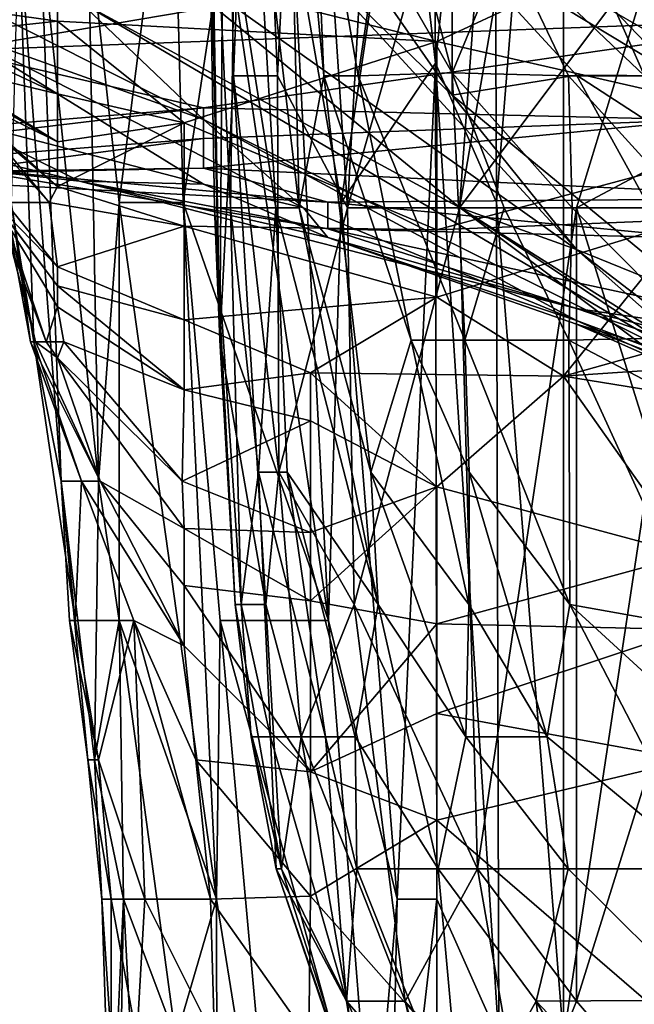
# Model space of a CAD drawing. Extents: x -0.375 to 0.375, y -0.309 to 0.309.
# Tile 70 of 226: x -0.266 to -0.256, y 0.156 to 0.173. Entities that reach past the tile are written whole.
import ezdxf

# ---------------------------------------------------------------- set-up
doc = ezdxf.new("R2010")
doc.units = 0

msp = doc.modelspace()

# ---------------------------------------------------------------- linework, layer by layer
for points in [[(-0.254901, 0.169854, 0.449678), (-0.254901, 0.188723, 0.449689), (-0.257042, 0.184005, 0.449287)], [(-0.259749, 0.17693, 0.43622), (-0.259209, 0.172213, 0.443972), (-0.259309, 0.184005, 0.443972)], [(-0.258227, 0.181647, 0.447849), (-0.259309, 0.184005, 0.443972), (-0.259209, 0.172213, 0.443972)], [(-0.258227, 0.181647, 0.447849), (-0.258177, 0.169854, 0.447849), (-0.257042, 0.184005, 0.449287)], [(-0.257042, 0.184005, 0.449287), (-0.258177, 0.169854, 0.447849), (-0.257042, 0.155703, 0.449221)], [(-0.257042, 0.155703, 0.449221), (-0.254901, 0.169854, 0.449678), (-0.257042, 0.184005, 0.449287)], [(-0.258177, 0.169854, 0.447849), (-0.258227, 0.181647, 0.447849), (-0.259209, 0.172213, 0.443972)], [(-0.262861, 0.167523, 0.467826), (-0.263103, 0.17871, 0.477504), (-0.263099, 0.180948, 0.473633)], [(-0.262861, 0.167523, 0.467826), (-0.263099, 0.180948, 0.473633), (-0.262763, 0.180948, 0.467826)], [(-0.26263, 0.171998, 0.463954), (-0.262861, 0.167523, 0.467826), (-0.262763, 0.180948, 0.467826)], [(-0.262281, 0.180948, 0.463954), (-0.26263, 0.171998, 0.463954), (-0.262763, 0.180948, 0.467826)], [(-0.261884, 0.171998, 0.460083), (-0.26263, 0.171998, 0.463954), (-0.262281, 0.180948, 0.463954)], [(-0.261436, 0.180948, 0.460083), (-0.261884, 0.171998, 0.460083), (-0.262281, 0.180948, 0.463954)], [(-0.261436, 0.180948, 0.460083), (-0.260696, 0.16976, 0.456212), (-0.261884, 0.171998, 0.460083)], [(-0.260696, 0.16976, 0.456212), (-0.261436, 0.180948, 0.460083), (-0.260064, 0.180948, 0.456212)], [(-0.260696, 0.16976, 0.456212), (-0.260064, 0.180948, 0.456212), (-0.258144, 0.17871, 0.45234)], [(-0.2588, 0.16976, 0.45234), (-0.258144, 0.17871, 0.45234), (-0.256871, 0.180948, 0.450405)], [(-0.256871, 0.180948, 0.450405), (-0.255451, 0.174235, 0.448469), (-0.2588, 0.16976, 0.45234)], [(-0.263103, 0.17871, 0.477504), (-0.262682, 0.16976, 0.487183), (-0.262617, 0.174235, 0.494925)], [(-0.26295, 0.16976, 0.477504), (-0.262682, 0.16976, 0.487183), (-0.263103, 0.17871, 0.477504)], [(-0.262861, 0.167523, 0.467826), (-0.26295, 0.16976, 0.477504), (-0.263103, 0.17871, 0.477504)], [(-0.261515, 0.16976, 0.514282), (-0.261738, 0.17871, 0.529767), (-0.262314, 0.176473, 0.508475)], [(-0.261738, 0.17871, 0.529767), (-0.261101, 0.171998, 0.527832), (-0.261288, 0.176473, 0.53751)], [(-0.261515, 0.16976, 0.514282), (-0.261101, 0.171998, 0.527832), (-0.261738, 0.17871, 0.529767)], [(-0.260696, 0.16976, 0.456212), (-0.258144, 0.17871, 0.45234), (-0.2588, 0.16976, 0.45234)], [(-0.264564, 0.169854, 0.366445), (-0.263669, 0.17693, 0.38195), (-0.26509, 0.174571, 0.362569)], [(-0.264564, 0.169854, 0.366445), (-0.263485, 0.169854, 0.38195), (-0.263669, 0.17693, 0.38195)], [(-0.263485, 0.169854, 0.38195), (-0.26277, 0.174571, 0.39358), (-0.263669, 0.17693, 0.38195)], [(-0.26163, 0.174571, 0.409085), (-0.260804, 0.169854, 0.420714), (-0.259749, 0.17693, 0.43622)], [(-0.260804, 0.169854, 0.420714), (-0.259209, 0.172213, 0.443972), (-0.259749, 0.17693, 0.43622)], [(-0.262617, 0.174235, 0.494925), (-0.261911, 0.16976, 0.506539), (-0.262314, 0.176473, 0.508475)], [(-0.262314, 0.176473, 0.508475), (-0.261911, 0.16976, 0.506539), (-0.261515, 0.16976, 0.514282)], [(-0.261288, 0.176473, 0.53751), (-0.260519, 0.171998, 0.53751), (-0.260182, 0.174235, 0.549124)], [(-0.261101, 0.171998, 0.527832), (-0.260519, 0.171998, 0.53751), (-0.261288, 0.176473, 0.53751)], [(-0.260182, 0.174235, 0.549124), (-0.258926, 0.172047, 0.554931), (-0.260088, 0.176473, 0.558802)], [(-0.258926, 0.172047, 0.554931), (-0.258024, 0.174235, 0.572352), (-0.260088, 0.176473, 0.558802)], [(-0.250508, 0.175275, 0.765919), (-0.267345, 0.172423, 0.767855), (-0.252612, 0.172969, 0.756241)], [(-0.250508, 0.175275, 0.765919), (-0.267345, 0.17363, 0.773662), (-0.267345, 0.172423, 0.767855)], [(-0.26524, 0.17503, 0.684621), (-0.261581, 0.174235, 0.669136), (-0.256821, 0.169058, 0.673007)], [(-0.258788, 0.16976, 0.684621), (-0.26524, 0.173254, 0.6943), (-0.26524, 0.17503, 0.684621)], [(-0.26524, 0.17503, 0.684621), (-0.256821, 0.169058, 0.673007), (-0.258788, 0.16976, 0.684621)], [(-0.266397, 0.169854, 0.327681), (-0.26601, 0.167495, 0.335434), (-0.266274, 0.174571, 0.343187)], [(-0.266274, 0.174571, 0.343187), (-0.265547, 0.165137, 0.347063), (-0.265903, 0.174571, 0.350939)], [(-0.26601, 0.167495, 0.335434), (-0.265547, 0.165137, 0.347063), (-0.266274, 0.174571, 0.343187)], [(-0.265903, 0.174571, 0.350939), (-0.264916, 0.165137, 0.358692), (-0.26509, 0.174571, 0.362569)], [(-0.265547, 0.165137, 0.347063), (-0.264916, 0.165137, 0.358692), (-0.265903, 0.174571, 0.350939)], [(-0.264916, 0.165137, 0.358692), (-0.264564, 0.169854, 0.366445), (-0.26509, 0.174571, 0.362569)], [(-0.263485, 0.169854, 0.38195), (-0.261022, 0.162778, 0.416838), (-0.26277, 0.174571, 0.39358)], [(-0.26277, 0.174571, 0.39358), (-0.261022, 0.162778, 0.416838), (-0.26163, 0.174571, 0.409085)], [(-0.26163, 0.174571, 0.409085), (-0.261022, 0.162778, 0.416838), (-0.260804, 0.169854, 0.420714)], [(-0.269449, 0.174453, 0.702042), (-0.26524, 0.173254, 0.6943), (-0.263135, 0.171259, 0.698171)], [(-0.267345, 0.17276, 0.703978), (-0.269449, 0.174453, 0.702042), (-0.263135, 0.171259, 0.698171)], [(-0.257042, 0.173576, 0.257906), (-0.250618, 0.174432, 0.25403), (-0.252759, 0.171111, 0.281165)], [(-0.262682, 0.16976, 0.487183), (-0.261911, 0.16976, 0.506539), (-0.262617, 0.174235, 0.494925)], [(-0.261581, 0.174235, 0.669136), (-0.258926, 0.171669, 0.6672), (-0.256821, 0.169058, 0.673007)], [(-0.260717, 0.174235, 0.663329), (-0.258926, 0.171669, 0.6672), (-0.261581, 0.174235, 0.669136)], [(-0.260717, 0.174235, 0.663329), (-0.258926, 0.174297, 0.651715), (-0.258926, 0.171669, 0.6672)], [(-0.260519, 0.171998, 0.53751), (-0.258926, 0.172047, 0.554931), (-0.260182, 0.174235, 0.549124)], [(-0.258926, 0.174297, 0.651715), (-0.256821, 0.172008, 0.651715), (-0.258926, 0.171669, 0.6672)], [(-0.256821, 0.172008, 0.651715), (-0.258926, 0.174297, 0.651715), (-0.255116, 0.171998, 0.640101)], [(-0.258926, 0.174297, 0.651715), (-0.257258, 0.174235, 0.640101), (-0.255116, 0.171998, 0.640101)], [(-0.258926, 0.172047, 0.554931), (-0.256954, 0.171998, 0.570416), (-0.258024, 0.174235, 0.572352)], [(-0.255451, 0.174235, 0.448469), (-0.256821, 0.16976, 0.449636), (-0.2588, 0.16976, 0.45234)], [(-0.256661, 0.174235, 0.585902), (-0.258024, 0.174235, 0.572352), (-0.255667, 0.171998, 0.580095)], [(-0.255667, 0.171998, 0.580095), (-0.258024, 0.174235, 0.572352), (-0.256954, 0.171998, 0.570416)], [(-0.257258, 0.174235, 0.640101), (-0.255794, 0.174235, 0.626551), (-0.255116, 0.171998, 0.640101)], [(-0.255451, 0.174235, 0.448469), (-0.252612, 0.171998, 0.446534), (-0.256821, 0.16976, 0.449636)], [(-0.25532, 0.174235, 0.607194), (-0.256661, 0.174235, 0.585902), (-0.254496, 0.171998, 0.591709)], [(-0.255667, 0.171998, 0.580095), (-0.254496, 0.171998, 0.591709), (-0.256661, 0.174235, 0.585902)], [(-0.26775, 0.173222, 0.261783), (-0.265609, 0.174165, 0.250154), (-0.265609, 0.172924, 0.261783)], [(-0.265609, 0.174165, 0.250154), (-0.259184, 0.172578, 0.265659), (-0.265609, 0.172924, 0.261783)], [(-0.265609, 0.174165, 0.250154), (-0.257042, 0.173576, 0.257906), (-0.259184, 0.172578, 0.265659)], [(-0.259184, 0.172578, 0.265659), (-0.257042, 0.173576, 0.257906), (-0.252759, 0.171111, 0.281165)], [(-0.26775, 0.173222, 0.261783), (-0.265609, 0.172924, 0.261783), (-0.26775, 0.172689, 0.269536)], [(-0.258788, 0.16976, 0.684621), (-0.254717, 0.167071, 0.688492), (-0.26524, 0.173254, 0.6943)], [(-0.263135, 0.171259, 0.698171), (-0.26524, 0.173254, 0.6943), (-0.254717, 0.167071, 0.688492)], [(-0.265609, 0.17169, 0.273412), (-0.26775, 0.172689, 0.269536), (-0.265609, 0.172924, 0.261783)], [(-0.263135, 0.171456, 0.756241), (-0.252612, 0.172969, 0.756241), (-0.267345, 0.172423, 0.767855)], [(-0.265609, 0.172924, 0.261783), (-0.259184, 0.172578, 0.265659), (-0.263467, 0.171203, 0.277288)], [(-0.265609, 0.172924, 0.261783), (-0.263467, 0.171203, 0.277288), (-0.265609, 0.17169, 0.273412)], [(-0.254717, 0.171249, 0.746563), (-0.252612, 0.172969, 0.756241), (-0.263135, 0.171456, 0.756241)], [(-0.267787, 0.172213, 0.277288), (-0.26775, 0.172689, 0.269536), (-0.265609, 0.17169, 0.273412)], [(-0.267345, 0.17276, 0.703978), (-0.261442, 0.16976, 0.703978), (-0.263135, 0.170162, 0.707849)], [(-0.267345, 0.17276, 0.703978), (-0.263135, 0.171259, 0.698171), (-0.261442, 0.16976, 0.703978)], [(-0.267345, 0.17276, 0.703978), (-0.263135, 0.170162, 0.707849), (-0.267345, 0.171258, 0.713656)], [(-0.259184, 0.172578, 0.265659), (-0.259184, 0.169392, 0.292794), (-0.263467, 0.171203, 0.277288)], [(-0.259184, 0.172578, 0.265659), (-0.252759, 0.171111, 0.281165), (-0.259184, 0.169392, 0.292794)], [(-0.275763, 0.17042, 0.763984), (-0.263135, 0.171456, 0.756241), (-0.267345, 0.172423, 0.767855)], [(-0.267912, 0.172213, 0.281165), (-0.265609, 0.170879, 0.281165), (-0.26775, 0.171937, 0.285041)], [(-0.267787, 0.172213, 0.277288), (-0.265609, 0.170879, 0.281165), (-0.267912, 0.172213, 0.281165)], [(-0.267787, 0.172213, 0.277288), (-0.265609, 0.17169, 0.273412), (-0.265609, 0.170879, 0.281165)], [(-0.26775, 0.172052, 0.292794), (-0.265751, 0.169854, 0.292794), (-0.267699, 0.172213, 0.29667)], [(-0.265751, 0.169854, 0.292794), (-0.266493, 0.169854, 0.300547), (-0.267699, 0.172213, 0.29667)], [(-0.259857, 0.158061, 0.432343), (-0.259209, 0.172213, 0.443972), (-0.260804, 0.169854, 0.420714)], [(-0.259857, 0.158061, 0.432343), (-0.259184, 0.158061, 0.443911), (-0.259209, 0.172213, 0.443972)], [(-0.258134, 0.155703, 0.447849), (-0.258177, 0.169854, 0.447849), (-0.259209, 0.172213, 0.443972)], [(-0.259184, 0.158061, 0.443911), (-0.258134, 0.155703, 0.447849), (-0.259209, 0.172213, 0.443972)], [(-0.26775, 0.172052, 0.292794), (-0.26775, 0.171947, 0.288917), (-0.265609, 0.170121, 0.288917)], [(-0.265751, 0.169854, 0.292794), (-0.26775, 0.172052, 0.292794), (-0.265609, 0.170121, 0.288917)], [(-0.258709, 0.167523, 0.539446), (-0.258926, 0.172047, 0.554931), (-0.260519, 0.171998, 0.53751)], [(-0.258926, 0.172047, 0.554931), (-0.256895, 0.16976, 0.560738), (-0.256954, 0.171998, 0.570416)], [(-0.258043, 0.16976, 0.552995), (-0.256895, 0.16976, 0.560738), (-0.258926, 0.172047, 0.554931)], [(-0.258709, 0.167523, 0.539446), (-0.258043, 0.16976, 0.552995), (-0.258926, 0.172047, 0.554931)], [(-0.256821, 0.172008, 0.651715), (-0.254717, 0.168207, 0.665264), (-0.258926, 0.171669, 0.6672)], [(-0.253356, 0.16976, 0.645908), (-0.254717, 0.168207, 0.665264), (-0.256821, 0.172008, 0.651715)], [(-0.256821, 0.172008, 0.651715), (-0.255116, 0.171998, 0.640101), (-0.253356, 0.16976, 0.645908)], [(-0.26775, 0.171937, 0.285041), (-0.265609, 0.170121, 0.288917), (-0.26775, 0.171947, 0.288917)], [(-0.26775, 0.171937, 0.285041), (-0.265609, 0.170879, 0.281165), (-0.265609, 0.170121, 0.288917)], [(-0.262079, 0.163048, 0.462019), (-0.262861, 0.167523, 0.467826), (-0.26263, 0.171998, 0.463954)], [(-0.261862, 0.165285, 0.460083), (-0.26263, 0.171998, 0.463954), (-0.261884, 0.171998, 0.460083)], [(-0.261862, 0.165285, 0.460083), (-0.262079, 0.163048, 0.462019), (-0.26263, 0.171998, 0.463954)], [(-0.261884, 0.171998, 0.460083), (-0.260696, 0.16976, 0.456212), (-0.261862, 0.165285, 0.460083)], [(-0.261515, 0.16976, 0.514282), (-0.260301, 0.165285, 0.518153), (-0.261101, 0.171998, 0.527832)], [(-0.261101, 0.171998, 0.527832), (-0.259622, 0.167523, 0.531703), (-0.260519, 0.171998, 0.53751)], [(-0.260301, 0.165285, 0.518153), (-0.259622, 0.167523, 0.531703), (-0.261101, 0.171998, 0.527832)], [(-0.259622, 0.167523, 0.531703), (-0.258709, 0.167523, 0.539446), (-0.260519, 0.171998, 0.53751)], [(-0.254924, 0.16976, 0.572352), (-0.255667, 0.171998, 0.580095), (-0.256954, 0.171998, 0.570416)], [(-0.256895, 0.16976, 0.560738), (-0.254924, 0.16976, 0.572352), (-0.256954, 0.171998, 0.570416)], [(-0.252612, 0.171998, 0.446534), (-0.254717, 0.163048, 0.447746), (-0.256821, 0.16976, 0.449636)], [(-0.265609, 0.170879, 0.281165), (-0.265609, 0.17169, 0.273412), (-0.263467, 0.171203, 0.277288)], [(-0.254717, 0.168207, 0.665264), (-0.256821, 0.169058, 0.673007), (-0.258926, 0.171669, 0.6672)], [(-0.275763, 0.16995, 0.756241), (-0.263135, 0.171456, 0.756241), (-0.275763, 0.17042, 0.763984)], [(-0.275763, 0.16995, 0.756241), (-0.263135, 0.170937, 0.750434), (-0.263135, 0.171456, 0.756241)], [(-0.263135, 0.171456, 0.756241), (-0.263135, 0.170937, 0.750434), (-0.254717, 0.171249, 0.746563)], [(-0.267345, 0.171258, 0.713656), (-0.26524, 0.170211, 0.719463), (-0.269449, 0.171205, 0.721399)], [(-0.269449, 0.171205, 0.721399), (-0.26524, 0.170211, 0.719463), (-0.267345, 0.170442, 0.727206)], [(-0.267345, 0.171258, 0.713656), (-0.263135, 0.170162, 0.707849), (-0.26524, 0.170211, 0.719463)], [(-0.265609, 0.170121, 0.288917), (-0.263467, 0.171203, 0.277288), (-0.263467, 0.169449, 0.292794)], [(-0.265609, 0.170879, 0.281165), (-0.263467, 0.171203, 0.277288), (-0.265609, 0.170121, 0.288917)], [(-0.263467, 0.171203, 0.277288), (-0.259184, 0.169392, 0.292794), (-0.263467, 0.169449, 0.292794)], [(-0.261442, 0.16976, 0.703978), (-0.263135, 0.171259, 0.698171), (-0.256821, 0.167856, 0.698171)], [(-0.263135, 0.171259, 0.698171), (-0.254717, 0.167071, 0.688492), (-0.256821, 0.167856, 0.698171)], [(-0.263135, 0.170431, 0.742691), (-0.252612, 0.169928, 0.736884), (-0.254717, 0.171249, 0.746563)], [(-0.263135, 0.170431, 0.742691), (-0.254717, 0.171249, 0.746563), (-0.263135, 0.170937, 0.750434)], [(-0.259184, 0.169392, 0.292794), (-0.252759, 0.171111, 0.281165), (-0.254901, 0.169567, 0.292794)], [(-0.267345, 0.170376, 0.744627), (-0.263135, 0.170937, 0.750434), (-0.275763, 0.16995, 0.756241)], [(-0.267345, 0.170376, 0.744627), (-0.263135, 0.170431, 0.742691), (-0.263135, 0.170937, 0.750434)], [(-0.267345, 0.170442, 0.727206), (-0.261031, 0.16986, 0.733013), (-0.269449, 0.170302, 0.740756)], [(-0.267345, 0.170376, 0.744627), (-0.269449, 0.170302, 0.740756), (-0.263135, 0.170431, 0.742691)], [(-0.261031, 0.16986, 0.733013), (-0.263135, 0.170431, 0.742691), (-0.269449, 0.170302, 0.740756)], [(-0.26524, 0.170211, 0.719463), (-0.261031, 0.169406, 0.723335), (-0.267345, 0.170442, 0.727206)], [(-0.261031, 0.16986, 0.733013), (-0.267345, 0.170442, 0.727206), (-0.261031, 0.169406, 0.723335)], [(-0.263135, 0.170431, 0.742691), (-0.261031, 0.16986, 0.733013), (-0.252612, 0.169928, 0.736884)], [(-0.26524, 0.170211, 0.719463), (-0.263135, 0.170162, 0.707849), (-0.261031, 0.169257, 0.709785)], [(-0.26524, 0.170211, 0.719463), (-0.256821, 0.16806, 0.715592), (-0.261031, 0.169406, 0.723335)], [(-0.256821, 0.16806, 0.715592), (-0.26524, 0.170211, 0.719463), (-0.261031, 0.169257, 0.709785)], [(-0.265751, 0.169854, 0.292794), (-0.265609, 0.170121, 0.288917), (-0.263467, 0.169449, 0.292794)], [(-0.261442, 0.16976, 0.703978), (-0.261031, 0.169257, 0.709785), (-0.263135, 0.170162, 0.707849)], [(-0.265609, 0.168087, 0.312176), (-0.266686, 0.169854, 0.316052), (-0.265609, 0.168441, 0.308299)], [(-0.266686, 0.169854, 0.316052), (-0.266679, 0.169854, 0.304423), (-0.265609, 0.168441, 0.308299)], [(-0.266686, 0.169854, 0.316052), (-0.265801, 0.167495, 0.319928), (-0.266593, 0.169854, 0.319928)], [(-0.265801, 0.167495, 0.319928), (-0.266686, 0.169854, 0.316052), (-0.265609, 0.168087, 0.312176)], [(-0.265609, 0.168441, 0.308299), (-0.266679, 0.169854, 0.304423), (-0.265609, 0.168762, 0.304423)], [(-0.266679, 0.169854, 0.304423), (-0.266493, 0.169854, 0.300547), (-0.265609, 0.168762, 0.304423)], [(-0.266593, 0.169854, 0.319928), (-0.265986, 0.167495, 0.323805), (-0.266503, 0.169854, 0.323805)], [(-0.265801, 0.167495, 0.319928), (-0.265986, 0.167495, 0.323805), (-0.266593, 0.169854, 0.319928)], [(-0.266503, 0.169854, 0.323805), (-0.266069, 0.167495, 0.327681), (-0.266397, 0.169854, 0.327681)], [(-0.265986, 0.167495, 0.323805), (-0.266069, 0.167495, 0.327681), (-0.266503, 0.169854, 0.323805)], [(-0.265609, 0.168762, 0.304423), (-0.266493, 0.169854, 0.300547), (-0.265751, 0.169854, 0.292794)], [(-0.266069, 0.167495, 0.327681), (-0.26601, 0.167495, 0.335434), (-0.266397, 0.169854, 0.327681)], [(-0.265751, 0.169854, 0.292794), (-0.263467, 0.169449, 0.292794), (-0.265609, 0.168762, 0.304423)], [(-0.264916, 0.165137, 0.358692), (-0.264569, 0.162778, 0.362569), (-0.264564, 0.169854, 0.366445)], [(-0.264569, 0.162778, 0.362569), (-0.262915, 0.158061, 0.385827), (-0.264564, 0.169854, 0.366445)], [(-0.264564, 0.169854, 0.366445), (-0.262915, 0.158061, 0.385827), (-0.263485, 0.169854, 0.38195)], [(-0.262856, 0.162778, 0.389703), (-0.261022, 0.162778, 0.416838), (-0.263485, 0.169854, 0.38195)], [(-0.262856, 0.162778, 0.389703), (-0.263485, 0.169854, 0.38195), (-0.262915, 0.158061, 0.385827)], [(-0.252612, 0.169928, 0.736884), (-0.261031, 0.16986, 0.733013), (-0.254717, 0.169249, 0.731077)], [(-0.261031, 0.16986, 0.733013), (-0.261031, 0.169406, 0.723335), (-0.254717, 0.169249, 0.731077)], [(-0.261022, 0.162778, 0.416838), (-0.259857, 0.158061, 0.432343), (-0.260804, 0.169854, 0.420714)], [(-0.258177, 0.169854, 0.447849), (-0.258134, 0.155703, 0.447849), (-0.257042, 0.155703, 0.449221)], [(-0.254901, 0.155703, 0.449667), (-0.254901, 0.169854, 0.449678), (-0.257042, 0.155703, 0.449221)], [(-0.26295, 0.16976, 0.477504), (-0.262499, 0.163048, 0.477504), (-0.262682, 0.16976, 0.487183)], [(-0.262604, 0.163048, 0.469761), (-0.262499, 0.163048, 0.477504), (-0.26295, 0.16976, 0.477504)], [(-0.262861, 0.167523, 0.467826), (-0.262604, 0.163048, 0.469761), (-0.26295, 0.16976, 0.477504)], [(-0.262682, 0.16976, 0.487183), (-0.262208, 0.165285, 0.491054), (-0.261911, 0.16976, 0.506539)], [(-0.262499, 0.163048, 0.477504), (-0.262208, 0.165285, 0.491054), (-0.262682, 0.16976, 0.487183)], [(-0.262208, 0.165285, 0.491054), (-0.261721, 0.165285, 0.500732), (-0.261911, 0.16976, 0.506539)], [(-0.261515, 0.16976, 0.514282), (-0.261911, 0.16976, 0.506539), (-0.260178, 0.163048, 0.512346)], [(-0.260178, 0.163048, 0.512346), (-0.261911, 0.16976, 0.506539), (-0.261721, 0.165285, 0.500732)], [(-0.260586, 0.163048, 0.456212), (-0.261862, 0.165285, 0.460083), (-0.260696, 0.16976, 0.456212)], [(-0.261515, 0.16976, 0.514282), (-0.260178, 0.163048, 0.512346), (-0.260301, 0.165285, 0.518153)], [(-0.261442, 0.16976, 0.703978), (-0.256821, 0.167856, 0.698171), (-0.261031, 0.169257, 0.709785)], [(-0.2588, 0.16976, 0.45234), (-0.260586, 0.163048, 0.456212), (-0.260696, 0.16976, 0.456212)], [(-0.258499, 0.158573, 0.45234), (-0.260586, 0.163048, 0.456212), (-0.2588, 0.16976, 0.45234)], [(-0.2588, 0.16976, 0.45234), (-0.256821, 0.16976, 0.449636), (-0.258499, 0.158573, 0.45234)], [(-0.258788, 0.16976, 0.684621), (-0.254717, 0.166696, 0.684621), (-0.254717, 0.167071, 0.688492)], [(-0.258788, 0.16976, 0.684621), (-0.256821, 0.169058, 0.673007), (-0.254717, 0.167195, 0.68075)], [(-0.254717, 0.167195, 0.68075), (-0.254717, 0.166696, 0.684621), (-0.258788, 0.16976, 0.684621)], [(-0.258709, 0.167523, 0.539446), (-0.25695, 0.167523, 0.55106), (-0.258043, 0.16976, 0.552995)], [(-0.258499, 0.158573, 0.45234), (-0.256821, 0.16976, 0.449636), (-0.256821, 0.156335, 0.450158)], [(-0.256895, 0.16976, 0.560738), (-0.258043, 0.16976, 0.552995), (-0.25695, 0.167523, 0.55106)], [(-0.256895, 0.16976, 0.560738), (-0.25695, 0.167523, 0.55106), (-0.254717, 0.167575, 0.562674)], [(-0.254924, 0.16976, 0.572352), (-0.256895, 0.16976, 0.560738), (-0.254717, 0.167575, 0.562674)], [(-0.256821, 0.156335, 0.450158), (-0.256821, 0.16976, 0.449636), (-0.254717, 0.163048, 0.447746)], [(-0.259184, 0.168249, 0.300547), (-0.254901, 0.169567, 0.292794), (-0.257042, 0.166911, 0.308299)], [(-0.259184, 0.169392, 0.292794), (-0.254901, 0.169567, 0.292794), (-0.259184, 0.168249, 0.300547)], [(-0.257042, 0.166911, 0.308299), (-0.254901, 0.169567, 0.292794), (-0.250618, 0.168706, 0.300547)], [(-0.265609, 0.168762, 0.304423), (-0.263467, 0.169449, 0.292794), (-0.263467, 0.167865, 0.304423)], [(-0.263467, 0.169449, 0.292794), (-0.259184, 0.169392, 0.292794), (-0.259184, 0.168249, 0.300547)], [(-0.263467, 0.169449, 0.292794), (-0.259184, 0.168249, 0.300547), (-0.263467, 0.167865, 0.304423)], [(-0.261031, 0.169406, 0.723335), (-0.250508, 0.16713, 0.719463), (-0.254717, 0.169249, 0.731077)], [(-0.256821, 0.16806, 0.715592), (-0.250508, 0.16713, 0.719463), (-0.261031, 0.169406, 0.723335)], [(-0.261031, 0.169257, 0.709785), (-0.256821, 0.167792, 0.709785), (-0.256821, 0.16806, 0.715592)], [(-0.261031, 0.169257, 0.709785), (-0.256821, 0.167856, 0.698171), (-0.256821, 0.167792, 0.709785)], [(-0.252612, 0.165828, 0.674943), (-0.254717, 0.167195, 0.68075), (-0.256821, 0.169058, 0.673007)], [(-0.252612, 0.165828, 0.674943), (-0.256821, 0.169058, 0.673007), (-0.254717, 0.168207, 0.665264)], [(-0.265609, 0.168441, 0.308299), (-0.265609, 0.168762, 0.304423), (-0.263467, 0.167865, 0.304423)], [(-0.257042, 0.166911, 0.308299), (-0.250618, 0.168706, 0.300547), (-0.248476, 0.167495, 0.308294)], [(-0.265609, 0.168441, 0.308299), (-0.263467, 0.166682, 0.312176), (-0.265609, 0.168087, 0.312176)], [(-0.265609, 0.168441, 0.308299), (-0.263467, 0.167865, 0.304423), (-0.263467, 0.166682, 0.312176)], [(-0.263467, 0.167865, 0.304423), (-0.259184, 0.168249, 0.300547), (-0.261325, 0.166969, 0.308299)], [(-0.257042, 0.166911, 0.308299), (-0.261325, 0.166969, 0.308299), (-0.259184, 0.168249, 0.300547)], [(-0.265609, 0.168087, 0.312176), (-0.265503, 0.167495, 0.316052), (-0.265801, 0.167495, 0.319928)], [(-0.263467, 0.166682, 0.312176), (-0.265503, 0.167495, 0.316052), (-0.265609, 0.168087, 0.312176)], [(-0.256821, 0.16806, 0.715592), (-0.250508, 0.1659, 0.709785), (-0.246298, 0.165475, 0.713656)], [(-0.256821, 0.16806, 0.715592), (-0.246298, 0.165475, 0.713656), (-0.250508, 0.16713, 0.719463)], [(-0.256821, 0.16806, 0.715592), (-0.256821, 0.167792, 0.709785), (-0.250508, 0.1659, 0.709785)], [(-0.263467, 0.167865, 0.304423), (-0.261325, 0.166969, 0.308299), (-0.263467, 0.166682, 0.312176)], [(-0.256821, 0.167856, 0.698171), (-0.250508, 0.165006, 0.690428), (-0.256821, 0.167792, 0.709785)], [(-0.256821, 0.167856, 0.698171), (-0.254717, 0.167071, 0.688492), (-0.250508, 0.165006, 0.690428)], [(-0.256821, 0.167792, 0.709785), (-0.244194, 0.162973, 0.696235), (-0.250508, 0.1659, 0.709785)], [(-0.250508, 0.165006, 0.690428), (-0.244194, 0.162973, 0.696235), (-0.256821, 0.167792, 0.709785)], [(-0.262079, 0.163048, 0.462019), (-0.262604, 0.163048, 0.469761), (-0.262861, 0.167523, 0.467826)], [(-0.258642, 0.163048, 0.52396), (-0.259622, 0.167523, 0.531703), (-0.260301, 0.165285, 0.518153)], [(-0.258637, 0.165285, 0.531703), (-0.259622, 0.167523, 0.531703), (-0.258642, 0.163048, 0.52396)], [(-0.259622, 0.167523, 0.531703), (-0.258637, 0.165285, 0.531703), (-0.258709, 0.167523, 0.539446)], [(-0.25695, 0.167523, 0.55106), (-0.258709, 0.167523, 0.539446), (-0.256933, 0.163048, 0.533639)], [(-0.258637, 0.165285, 0.531703), (-0.256933, 0.163048, 0.533639), (-0.258709, 0.167523, 0.539446)], [(-0.25695, 0.167523, 0.55106), (-0.252709, 0.165285, 0.560738), (-0.254717, 0.167575, 0.562674)], [(-0.254717, 0.162655, 0.541381), (-0.252709, 0.165285, 0.560738), (-0.25695, 0.167523, 0.55106)], [(-0.254717, 0.162655, 0.541381), (-0.25695, 0.167523, 0.55106), (-0.256933, 0.163048, 0.533639)], [(-0.26601, 0.167495, 0.335434), (-0.266069, 0.167495, 0.327681), (-0.265203, 0.165137, 0.331558)], [(-0.265203, 0.165137, 0.331558), (-0.266069, 0.167495, 0.327681), (-0.264891, 0.165137, 0.327681)], [(-0.266069, 0.167495, 0.327681), (-0.265986, 0.167495, 0.323805), (-0.264891, 0.165137, 0.327681)], [(-0.265203, 0.165137, 0.331558), (-0.265309, 0.162778, 0.343187), (-0.26601, 0.167495, 0.335434)], [(-0.265309, 0.162778, 0.343187), (-0.265547, 0.165137, 0.347063), (-0.26601, 0.167495, 0.335434)], [(-0.264891, 0.165137, 0.327681), (-0.265986, 0.167495, 0.323805), (-0.265609, 0.167221, 0.319928)], [(-0.265986, 0.167495, 0.323805), (-0.265801, 0.167495, 0.319928), (-0.265609, 0.167221, 0.319928)], [(-0.265801, 0.167495, 0.319928), (-0.265503, 0.167495, 0.316052), (-0.265609, 0.167221, 0.319928)], [(-0.265503, 0.167495, 0.316052), (-0.263498, 0.165137, 0.319928), (-0.265609, 0.167221, 0.319928)], [(-0.265503, 0.167495, 0.316052), (-0.263467, 0.166682, 0.312176), (-0.263498, 0.165137, 0.319928)], [(-0.257042, 0.166911, 0.308299), (-0.248476, 0.167495, 0.308294), (-0.252759, 0.166217, 0.312176)], [(-0.263498, 0.165137, 0.319928), (-0.263467, 0.164332, 0.323805), (-0.265609, 0.167221, 0.319928)], [(-0.265609, 0.167221, 0.319928), (-0.263467, 0.164332, 0.323805), (-0.264891, 0.165137, 0.327681)], [(-0.263467, 0.166682, 0.312176), (-0.261325, 0.166969, 0.308299), (-0.261325, 0.166159, 0.312176)], [(-0.261325, 0.166969, 0.308299), (-0.257042, 0.166911, 0.308299), (-0.259184, 0.16504, 0.316052)], [(-0.259184, 0.16504, 0.316052), (-0.261325, 0.166159, 0.312176), (-0.261325, 0.166969, 0.308299)], [(-0.259184, 0.16504, 0.316052), (-0.257042, 0.166911, 0.308299), (-0.254901, 0.163889, 0.319928)], [(-0.257042, 0.166911, 0.308299), (-0.252759, 0.166217, 0.312176), (-0.254901, 0.163889, 0.319928)], [(-0.263467, 0.166682, 0.312176), (-0.261325, 0.166159, 0.312176), (-0.263498, 0.165137, 0.319928)], [(-0.261325, 0.166159, 0.312176), (-0.261325, 0.164264, 0.319928), (-0.263498, 0.165137, 0.319928)], [(-0.261325, 0.166159, 0.312176), (-0.259184, 0.16504, 0.316052), (-0.261325, 0.164264, 0.319928)], [(-0.262003, 0.16081, 0.481375), (-0.262208, 0.165285, 0.491054), (-0.262499, 0.163048, 0.477504)], [(-0.262208, 0.165285, 0.491054), (-0.26107, 0.16081, 0.496861), (-0.261721, 0.165285, 0.500732)], [(-0.262003, 0.16081, 0.481375), (-0.26107, 0.16081, 0.496861), (-0.262208, 0.165285, 0.491054)], [(-0.261486, 0.16081, 0.460083), (-0.262079, 0.163048, 0.462019), (-0.261862, 0.165285, 0.460083)], [(-0.260586, 0.163048, 0.456212), (-0.261486, 0.16081, 0.460083), (-0.261862, 0.165285, 0.460083)], [(-0.260178, 0.163048, 0.512346), (-0.261721, 0.165285, 0.500732), (-0.260571, 0.16081, 0.502668)], [(-0.26107, 0.16081, 0.496861), (-0.260571, 0.16081, 0.502668), (-0.261721, 0.165285, 0.500732)], [(-0.258642, 0.163048, 0.52396), (-0.260301, 0.165285, 0.518153), (-0.258691, 0.16081, 0.516218)], [(-0.260178, 0.163048, 0.512346), (-0.258691, 0.16081, 0.516218), (-0.260301, 0.165285, 0.518153)], [(-0.257315, 0.16081, 0.52396), (-0.258637, 0.165285, 0.531703), (-0.258642, 0.163048, 0.52396)], [(-0.256933, 0.163048, 0.533639), (-0.258637, 0.165285, 0.531703), (-0.257315, 0.16081, 0.52396)], [(-0.265547, 0.165137, 0.347063), (-0.264987, 0.16042, 0.354816), (-0.264916, 0.165137, 0.358692)], [(-0.265309, 0.162778, 0.343187), (-0.265407, 0.162778, 0.347063), (-0.265547, 0.165137, 0.347063)], [(-0.265098, 0.16042, 0.350939), (-0.264987, 0.16042, 0.354816), (-0.265547, 0.165137, 0.347063)], [(-0.265407, 0.162778, 0.347063), (-0.265098, 0.16042, 0.350939), (-0.265547, 0.165137, 0.347063)], [(-0.265203, 0.165137, 0.331558), (-0.264316, 0.162778, 0.335434), (-0.265309, 0.162778, 0.343187)], [(-0.263467, 0.162345, 0.331558), (-0.264316, 0.162778, 0.335434), (-0.265203, 0.165137, 0.331558)], [(-0.264891, 0.165137, 0.327681), (-0.263467, 0.162345, 0.331558), (-0.265203, 0.165137, 0.331558)], [(-0.264987, 0.16042, 0.354816), (-0.264569, 0.162778, 0.362569), (-0.264916, 0.165137, 0.358692)], [(-0.263467, 0.163367, 0.327681), (-0.263467, 0.162345, 0.331558), (-0.264891, 0.165137, 0.327681)], [(-0.263467, 0.163367, 0.327681), (-0.264891, 0.165137, 0.327681), (-0.263467, 0.164332, 0.323805)], [(-0.263498, 0.165137, 0.319928), (-0.261325, 0.164264, 0.319928), (-0.263467, 0.164332, 0.323805)], [(-0.261325, 0.163112, 0.323805), (-0.261325, 0.164264, 0.319928), (-0.259184, 0.16504, 0.316052)], [(-0.261325, 0.163112, 0.323805), (-0.259184, 0.16504, 0.316052), (-0.259184, 0.162719, 0.323805)], [(-0.259184, 0.16504, 0.316052), (-0.254901, 0.163889, 0.319928), (-0.259184, 0.162719, 0.323805)], [(-0.263467, 0.163367, 0.327681), (-0.263467, 0.164332, 0.323805), (-0.261325, 0.163112, 0.323805)], [(-0.263467, 0.164332, 0.323805), (-0.261325, 0.164264, 0.319928), (-0.261325, 0.163112, 0.323805)], [(-0.259184, 0.162719, 0.323805), (-0.254901, 0.163889, 0.319928), (-0.254901, 0.162626, 0.323805)], [(-0.263467, 0.163367, 0.327681), (-0.261325, 0.160215, 0.331558), (-0.263467, 0.162345, 0.331558)], [(-0.263467, 0.163367, 0.327681), (-0.261325, 0.163112, 0.323805), (-0.261325, 0.160215, 0.331558)], [(-0.262604, 0.163048, 0.469761), (-0.262332, 0.16081, 0.471697), (-0.262499, 0.163048, 0.477504)], [(-0.261817, 0.158573, 0.46589), (-0.262332, 0.16081, 0.471697), (-0.262604, 0.163048, 0.469761)], [(-0.262079, 0.163048, 0.462019), (-0.261817, 0.158573, 0.46589), (-0.262604, 0.163048, 0.469761)], [(-0.262332, 0.16081, 0.471697), (-0.262003, 0.16081, 0.481375), (-0.262499, 0.163048, 0.477504)], [(-0.261486, 0.16081, 0.460083), (-0.261817, 0.158573, 0.46589), (-0.262079, 0.163048, 0.462019)], [(-0.260586, 0.163048, 0.456212), (-0.259719, 0.156335, 0.456212), (-0.261486, 0.16081, 0.460083)], [(-0.261325, 0.163112, 0.323805), (-0.259184, 0.162719, 0.323805), (-0.261325, 0.160215, 0.331558)], [(-0.258499, 0.158573, 0.45234), (-0.259719, 0.156335, 0.456212), (-0.260586, 0.163048, 0.456212)], [(-0.260571, 0.16081, 0.502668), (-0.25916, 0.158573, 0.506539), (-0.260178, 0.163048, 0.512346)], [(-0.25916, 0.158573, 0.506539), (-0.258691, 0.16081, 0.516218), (-0.260178, 0.163048, 0.512346)], [(-0.258691, 0.16081, 0.516218), (-0.257315, 0.16081, 0.52396), (-0.258642, 0.163048, 0.52396)], [(-0.257315, 0.16081, 0.52396), (-0.254612, 0.158573, 0.527832), (-0.256933, 0.163048, 0.533639)], [(-0.254717, 0.161023, 0.535574), (-0.254717, 0.162655, 0.541381), (-0.256933, 0.163048, 0.533639)], [(-0.254612, 0.158573, 0.527832), (-0.254717, 0.161023, 0.535574), (-0.256933, 0.163048, 0.533639)], [(-0.254907, 0.154098, 0.448469), (-0.256821, 0.156335, 0.450158), (-0.254717, 0.163048, 0.447746)], [(-0.264916, 0.16042, 0.347063), (-0.265098, 0.16042, 0.350939), (-0.265407, 0.162778, 0.347063)], [(-0.265309, 0.162778, 0.343187), (-0.264916, 0.16042, 0.347063), (-0.265407, 0.162778, 0.347063)], [(-0.264316, 0.162778, 0.335434), (-0.264916, 0.16042, 0.347063), (-0.265309, 0.162778, 0.343187)], [(-0.264987, 0.16042, 0.354816), (-0.264493, 0.158061, 0.362569), (-0.264569, 0.162778, 0.362569)], [(-0.264316, 0.162778, 0.335434), (-0.264132, 0.158061, 0.347063), (-0.264916, 0.16042, 0.347063)], [(-0.264569, 0.162778, 0.362569), (-0.263608, 0.155703, 0.374198), (-0.262915, 0.158061, 0.385827)], [(-0.264493, 0.158061, 0.362569), (-0.263608, 0.155703, 0.374198), (-0.264569, 0.162778, 0.362569)], [(-0.263467, 0.162345, 0.331558), (-0.263265, 0.16042, 0.335434), (-0.264316, 0.162778, 0.335434)], [(-0.263265, 0.16042, 0.335434), (-0.263019, 0.158061, 0.33931), (-0.264316, 0.162778, 0.335434)], [(-0.264316, 0.162778, 0.335434), (-0.263019, 0.158061, 0.33931), (-0.264132, 0.158061, 0.347063)], [(-0.262915, 0.158061, 0.385827), (-0.26178, 0.150985, 0.401332), (-0.262856, 0.162778, 0.389703)], [(-0.261022, 0.162778, 0.416838), (-0.262856, 0.162778, 0.389703), (-0.260267, 0.153344, 0.424591)], [(-0.26178, 0.150985, 0.401332), (-0.260267, 0.153344, 0.424591), (-0.262856, 0.162778, 0.389703)], [(-0.261325, 0.160215, 0.331558), (-0.259184, 0.162719, 0.323805), (-0.259184, 0.161202, 0.327681)], [(-0.261022, 0.162778, 0.416838), (-0.260267, 0.153344, 0.424591), (-0.259857, 0.158061, 0.432343)], [(-0.259184, 0.162719, 0.323805), (-0.254901, 0.162626, 0.323805), (-0.259184, 0.161202, 0.327681)], [(-0.259184, 0.161202, 0.327681), (-0.254901, 0.162626, 0.323805), (-0.254901, 0.16042, 0.328667)], [(-0.261325, 0.160215, 0.331558), (-0.263265, 0.16042, 0.335434), (-0.263467, 0.162345, 0.331558)], [(-0.261325, 0.160215, 0.331558), (-0.259184, 0.161202, 0.327681), (-0.259184, 0.159395, 0.331558)], [(-0.254901, 0.16042, 0.328667), (-0.259184, 0.159395, 0.331558), (-0.259184, 0.161202, 0.327681)], [(-0.261905, 0.158573, 0.471697), (-0.262003, 0.16081, 0.481375), (-0.262332, 0.16081, 0.471697)], [(-0.261817, 0.158573, 0.46589), (-0.261905, 0.158573, 0.471697), (-0.262332, 0.16081, 0.471697)], [(-0.26107, 0.16081, 0.496861), (-0.262003, 0.16081, 0.481375), (-0.260715, 0.156335, 0.483311)], [(-0.261905, 0.158573, 0.471697), (-0.260715, 0.156335, 0.483311), (-0.262003, 0.16081, 0.481375)], [(-0.261817, 0.158573, 0.46589), (-0.261486, 0.16081, 0.460083), (-0.260702, 0.156335, 0.460083)], [(-0.261486, 0.16081, 0.460083), (-0.259719, 0.156335, 0.456212), (-0.260702, 0.156335, 0.460083)], [(-0.26054, 0.158573, 0.494925), (-0.260571, 0.16081, 0.502668), (-0.26107, 0.16081, 0.496861)], [(-0.26107, 0.16081, 0.496861), (-0.260715, 0.156335, 0.483311), (-0.26054, 0.158573, 0.494925)], [(-0.26054, 0.158573, 0.494925), (-0.25916, 0.158573, 0.506539), (-0.260571, 0.16081, 0.502668)], [(-0.25916, 0.158573, 0.506539), (-0.256961, 0.158573, 0.518153), (-0.258691, 0.16081, 0.516218)], [(-0.257315, 0.16081, 0.52396), (-0.258691, 0.16081, 0.516218), (-0.256961, 0.158573, 0.518153)], [(-0.256961, 0.158573, 0.518153), (-0.254612, 0.158573, 0.527832), (-0.257315, 0.16081, 0.52396)], [(-0.265098, 0.16042, 0.350939), (-0.26486, 0.158061, 0.354816), (-0.264987, 0.16042, 0.354816)], [(-0.264703, 0.158061, 0.350939), (-0.26486, 0.158061, 0.354816), (-0.265098, 0.16042, 0.350939)], [(-0.264916, 0.16042, 0.347063), (-0.264703, 0.158061, 0.350939), (-0.265098, 0.16042, 0.350939)], [(-0.26486, 0.158061, 0.354816), (-0.264493, 0.158061, 0.362569), (-0.264987, 0.16042, 0.354816)], [(-0.264132, 0.158061, 0.347063), (-0.264703, 0.158061, 0.350939), (-0.264916, 0.16042, 0.347063)], [(-0.263265, 0.16042, 0.335434), (-0.261325, 0.158109, 0.335434), (-0.263019, 0.158061, 0.33931)], [(-0.261325, 0.158109, 0.335434), (-0.263265, 0.16042, 0.335434), (-0.261325, 0.160215, 0.331558)], [(-0.259184, 0.159395, 0.331558), (-0.254901, 0.16042, 0.328667), (-0.254901, 0.155703, 0.336385)], [(-0.261325, 0.158109, 0.335434), (-0.261325, 0.160215, 0.331558), (-0.259184, 0.159395, 0.331558)], [(-0.259184, 0.155703, 0.337614), (-0.261325, 0.158109, 0.335434), (-0.259184, 0.159395, 0.331558)], [(-0.259184, 0.155703, 0.337614), (-0.259184, 0.159395, 0.331558), (-0.254901, 0.155703, 0.336385)], [(-0.260383, 0.154098, 0.463954), (-0.261905, 0.158573, 0.471697), (-0.261817, 0.158573, 0.46589)], [(-0.261905, 0.158573, 0.471697), (-0.260362, 0.154098, 0.475568), (-0.260715, 0.156335, 0.483311)], [(-0.260383, 0.154098, 0.463954), (-0.260362, 0.154098, 0.475568), (-0.261905, 0.158573, 0.471697)], [(-0.261817, 0.158573, 0.46589), (-0.260702, 0.156335, 0.460083), (-0.260383, 0.154098, 0.463954)], [(-0.260715, 0.156335, 0.483311), (-0.258754, 0.154098, 0.49299), (-0.26054, 0.158573, 0.494925)], [(-0.25916, 0.158573, 0.506539), (-0.26054, 0.158573, 0.494925), (-0.258754, 0.154098, 0.49299)], [(-0.258499, 0.158573, 0.45234), (-0.257709, 0.154098, 0.45234), (-0.259719, 0.156335, 0.456212)], [(-0.2575, 0.156335, 0.508475), (-0.256961, 0.158573, 0.518153), (-0.25916, 0.158573, 0.506539)], [(-0.258754, 0.154098, 0.49299), (-0.2575, 0.156335, 0.508475), (-0.25916, 0.158573, 0.506539)], [(-0.256821, 0.156335, 0.450158), (-0.257709, 0.154098, 0.45234), (-0.258499, 0.158573, 0.45234)], [(-0.2575, 0.156335, 0.508475), (-0.254717, 0.156352, 0.520089), (-0.256961, 0.158573, 0.518153)], [(-0.254612, 0.158573, 0.527832), (-0.256961, 0.158573, 0.518153), (-0.254717, 0.156352, 0.520089)], [(-0.26486, 0.158061, 0.354816), (-0.264705, 0.153344, 0.358692), (-0.264493, 0.158061, 0.362569)], [(-0.2647, 0.155703, 0.354816), (-0.264705, 0.153344, 0.358692), (-0.26486, 0.158061, 0.354816)], [(-0.264703, 0.158061, 0.350939), (-0.2647, 0.155703, 0.354816), (-0.26486, 0.158061, 0.354816)], [(-0.264705, 0.153344, 0.358692), (-0.264612, 0.150985, 0.362569), (-0.264493, 0.158061, 0.362569)], [(-0.264266, 0.155703, 0.350939), (-0.2647, 0.155703, 0.354816), (-0.264703, 0.158061, 0.350939)], [(-0.264132, 0.158061, 0.347063), (-0.264266, 0.155703, 0.350939), (-0.264703, 0.158061, 0.350939)], [(-0.264612, 0.150985, 0.362569), (-0.263996, 0.148627, 0.370321), (-0.264493, 0.158061, 0.362569)], [(-0.264493, 0.158061, 0.362569), (-0.263996, 0.148627, 0.370321), (-0.263608, 0.155703, 0.374198)], [(-0.262952, 0.155703, 0.343187), (-0.264266, 0.155703, 0.350939), (-0.264132, 0.158061, 0.347063)], [(-0.264132, 0.158061, 0.347063), (-0.263019, 0.158061, 0.33931), (-0.262952, 0.155703, 0.343187)], [(-0.263608, 0.155703, 0.374198), (-0.2629, 0.148627, 0.385827), (-0.262915, 0.158061, 0.385827)], [(-0.263019, 0.158061, 0.33931), (-0.261325, 0.158109, 0.335434), (-0.261351, 0.155703, 0.33931)], [(-0.263019, 0.158061, 0.33931), (-0.261351, 0.155703, 0.33931), (-0.262952, 0.155703, 0.343187)], [(-0.2629, 0.148627, 0.385827), (-0.26178, 0.150985, 0.401332), (-0.262915, 0.158061, 0.385827)], [(-0.259184, 0.155703, 0.337614), (-0.261351, 0.155703, 0.33931), (-0.261325, 0.158109, 0.335434)], [(-0.260267, 0.153344, 0.424591), (-0.260004, 0.150985, 0.428467), (-0.259857, 0.158061, 0.432343)], [(-0.259184, 0.158061, 0.443911), (-0.260004, 0.150985, 0.428467), (-0.259184, 0.150985, 0.443901)], [(-0.259857, 0.158061, 0.432343), (-0.260004, 0.150985, 0.428467), (-0.259184, 0.158061, 0.443911)], [(-0.259184, 0.150985, 0.443901), (-0.258134, 0.155703, 0.447849), (-0.259184, 0.158061, 0.443911)], [(-0.260362, 0.154098, 0.475568), (-0.258754, 0.154098, 0.49299), (-0.260715, 0.156335, 0.483311)], [(-0.258712, 0.151861, 0.458147), (-0.260383, 0.154098, 0.463954), (-0.260702, 0.156335, 0.460083)], [(-0.259719, 0.156335, 0.456212), (-0.258712, 0.151861, 0.458147), (-0.260702, 0.156335, 0.460083)], [(-0.258375, 0.151861, 0.456212), (-0.258712, 0.151861, 0.458147), (-0.259719, 0.156335, 0.456212)], [(-0.259719, 0.156335, 0.456212), (-0.257709, 0.154098, 0.45234), (-0.258375, 0.151861, 0.456212)], [(-0.2575, 0.156335, 0.508475), (-0.258754, 0.154098, 0.49299), (-0.256972, 0.151861, 0.494925)], [(-0.256821, 0.156335, 0.450158), (-0.254907, 0.154098, 0.448469), (-0.257709, 0.154098, 0.45234)], [(-0.254717, 0.156352, 0.520089), (-0.2575, 0.156335, 0.508475), (-0.254717, 0.153394, 0.510411)], [(-0.254891, 0.151861, 0.504604), (-0.254717, 0.153394, 0.510411), (-0.2575, 0.156335, 0.508475)], [(-0.256972, 0.151861, 0.494925), (-0.254891, 0.151861, 0.504604), (-0.2575, 0.156335, 0.508475)]]:
    msp.add_3dface(points)

doc.saveas('drawing.dxf')
